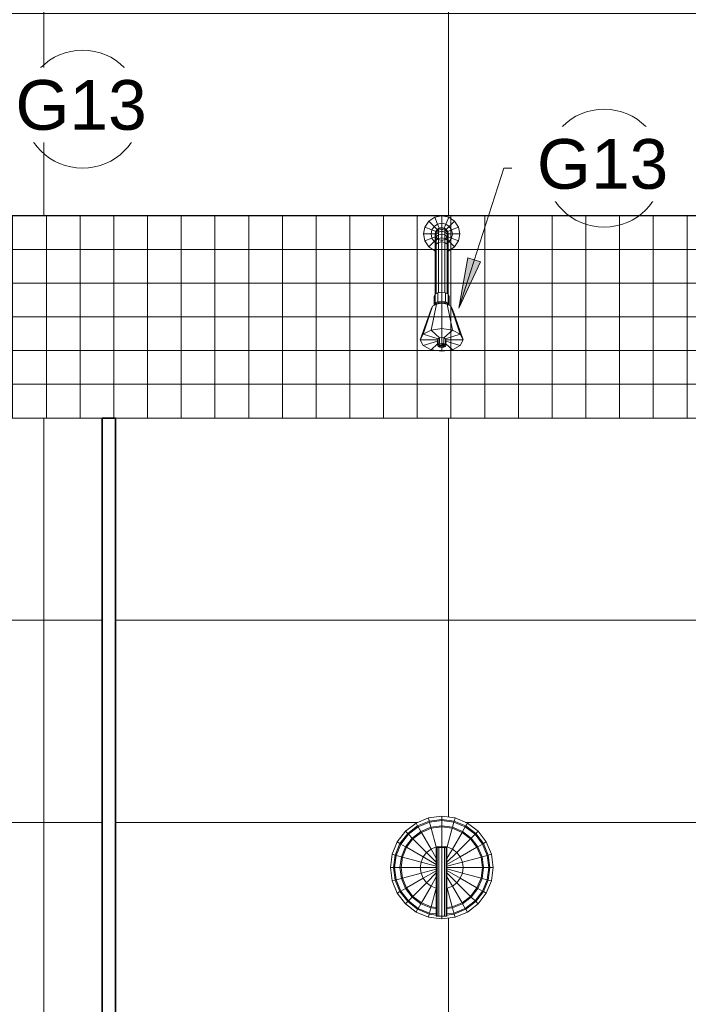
# Model space of a CAD drawing. Header units: metres. Extents: x -10.1 to 50.7, y -18 to 8.5.
# Tile 102 of 109: x 35.2 to 36.2, y 0.9 to 2.4. Entities that reach past the tile are written whole.
import ezdxf

# ---------------------------------------------------------------- set-up
doc = ezdxf.new("R2010")
doc.units = ezdxf.units.M
for name, color, linetype, lineweight in [('A-ANNO-KEYN', 231, 'Continuous', 9), ('A-DETL', 90, 'Continuous', 18), ('A-DETL-GENF', 92, 'Continuous', 18), ('A-WALL', 113, 'Continuous', 18), ('A-WALL-PATT', 111, 'Continuous', 35), ('G-IMPT', 8, 'Continuous', 18), ('P-SANR-FIXT', 6, 'Continuous', 18)]:
    doc.layers.add(name, color=color, linetype=linetype, lineweight=lineweight)
doc.styles.add('Arial_1', font='arial.ttf', dxfattribs={"height": 0.073765})

# ---------------------------------------------------------------- blocks, each defined once
blk = doc.blocks.new('Kohler_-_K-T8226_Taboret_Shower_Trim_1533 - t8226_dxf-717986-Vista H')
at = {"layer": 'G-IMPT'}
for p, q in [((-16.1246, 2.0833), (-16.1188, 2.0921)), ((-16.1188, 2.0921), (-16.11, 2.0979)), ((-16.1188, 2.0921), (-16.1109, 2.0842)), ((-16.11, 2.0979), (-16.0997, 2.1)), ((-16.11, 2.0979), (-16.1058, 2.0877)), ((-16.1058, 2.0877), (-16.0997, 2.0889)), ((-16.0997, 2.1), (-16.0894, 2.0979)), ((-16.0997, 2.1), (-16.0997, 2.0889)), ((-16.0997, 2.0889), (-16.0936, 2.0877)), ((-16.0997, 2.0889), (-16.0997, 2.0825)), ((-16.0894, 2.0979), (-16.0936, 2.0877)), ((-16.0894, 2.0979), (-16.0806, 2.0921)), ((-16.0806, 2.0921), (-16.0885, 2.0842)), ((-16.0806, 2.0921), (-16.0748, 2.0833)), ((-16.1267, 2.073), (-16.1246, 2.0833)), ((-16.1246, 2.0833), (-16.1144, 2.0791)), ((-16.1156, 2.073), (-16.1144, 2.0791)), ((-16.1144, 2.0791), (-16.1109, 2.0842)), ((-16.1144, 2.0791), (-16.1085, 2.0766)), ((-16.1109, 2.0842), (-16.1058, 2.0877)), ((-16.1109, 2.0842), (-16.1065, 2.0797)), ((-16.1092, 2.073), (-16.1079, 2.0778)), ((-16.1092, 2.0724), (-16.1079, 2.0772)), ((-16.1092, 2.073), (-16.1085, 2.0766)), ((-16.1092, 2.0708), (-16.1079, 2.0755)), ((-16.1085, 2.0766), (-16.1081, 2.0772)), ((-16.1045, 2.0812), (-16.1079, 2.0778)), ((-16.1045, 2.0806), (-16.1079, 2.0772)), ((-16.1045, 2.0788), (-16.1079, 2.0755)), ((-16.1079, 2.0778), (-16.1079, 2.0778)), ((-16.1079, 2.0778), (-16.1079, 2.0772)), ((-16.1079, 2.0772), (-16.1079, 2.0755)), ((-16.1045, 2.0758), (-16.1079, 2.0726)), ((-16.1079, 2.0755), (-16.1079, 2.0726)), ((-16.1073, 2.0784), (-16.1065, 2.0797)), ((-16.1065, 2.0797), (-16.1051, 2.0806)), ((-16.1058, 2.0877), (-16.1034, 2.0818)), ((-16.0997, 2.0825), (-16.1045, 2.0812)), ((-16.0997, 2.0819), (-16.1045, 2.0806)), ((-16.1045, 2.0812), (-16.1045, 2.0806)), ((-16.1045, 2.0806), (-16.1045, 2.0788)), ((-16.0997, 2.08), (-16.1045, 2.0788)), ((-16.1045, 2.0788), (-16.1045, 2.0758)), ((-16.0997, 2.077), (-16.1045, 2.0758)), ((-16.1045, 2.0758), (-16.1045, 2.0716)), ((-16.104, 2.0814), (-16.1034, 2.0818)), ((-16.1034, 2.0818), (-16.0997, 2.0825)), ((-16.0997, 2.0825), (-16.0961, 2.0818)), ((-16.0949, 2.0812), (-16.0997, 2.0825)), ((-16.0997, 2.0825), (-16.0997, 2.0819)), ((-16.0949, 2.0806), (-16.0997, 2.0819)), ((-16.0997, 2.0819), (-16.0997, 2.08)), ((-16.0949, 2.0788), (-16.0997, 2.08)), ((-16.0997, 2.08), (-16.0997, 2.077)), ((-16.0949, 2.0758), (-16.0997, 2.077)), ((-16.0997, 2.077), (-16.0997, 2.0728)), ((-16.0936, 2.0877), (-16.0961, 2.0818)), ((-16.0961, 2.0818), (-16.0954, 2.0814)), ((-16.0915, 2.0778), (-16.0949, 2.0812)), ((-16.0949, 2.0812), (-16.0949, 2.0806)), ((-16.0915, 2.0772), (-16.0949, 2.0806)), ((-16.0949, 2.0806), (-16.0949, 2.0788)), ((-16.0915, 2.0755), (-16.0949, 2.0788)), ((-16.0949, 2.0788), (-16.0949, 2.0758)), ((-16.0915, 2.0726), (-16.0949, 2.0758)), ((-16.0949, 2.0758), (-16.0949, 2.0716)), ((-16.0943, 2.0806), (-16.093, 2.0797)), ((-16.0936, 2.0877), (-16.0885, 2.0842)), ((-16.0885, 2.0842), (-16.093, 2.0797)), ((-16.093, 2.0797), (-16.0921, 2.0784)), ((-16.0902, 2.073), (-16.0915, 2.0778)), ((-16.0915, 2.0778), (-16.0915, 2.0778)), ((-16.0915, 2.0778), (-16.0915, 2.0772)), ((-16.0902, 2.0724), (-16.0915, 2.0772)), ((-16.0915, 2.0772), (-16.0915, 2.0755)), ((-16.0902, 2.0708), (-16.0915, 2.0755)), ((-16.0915, 2.0755), (-16.0915, 2.0726)), ((-16.0914, 2.0773), (-16.0909, 2.0766)), ((-16.085, 2.0791), (-16.0909, 2.0766)), ((-16.0902, 2.073), (-16.0909, 2.0766)), ((-16.0885, 2.0842), (-16.085, 2.0791)), ((-16.0748, 2.0833), (-16.085, 2.0791)), ((-16.0838, 2.073), (-16.085, 2.0791)), ((-16.0727, 2.073), (-16.0748, 2.0833)), ((-16.1246, 2.0627), (-16.1267, 2.073)), ((-16.1267, 2.073), (-16.1156, 2.073)), ((-16.1246, 2.0627), (-16.1144, 2.0669)), ((-16.1188, 2.0539), (-16.1246, 2.0627)), ((-16.1188, 2.0539), (-16.1109, 2.0618)), ((-16.1144, 2.0669), (-16.1156, 2.073)), ((-16.1156, 2.073), (-16.1092, 2.073)), ((-16.1144, 2.0669), (-16.1092, 2.069)), ((-16.1109, 2.0618), (-16.1144, 2.0669)), ((-16.1109, 2.0618), (-16.1092, 2.0635)), ((-16.1092, 2.0606), (-16.1109, 2.0618)), ((-16.1083, 2.0696), (-16.1092, 2.073)), ((-16.1092, 2.073), (-16.1092, 2.0724)), ((-16.1092, 2.0682), (-16.1079, 2.0726)), ((-16.1092, 2.0724), (-16.1092, 2.0708)), ((-16.1092, 2.0708), (-16.1092, 2.0682)), ((-16.1092, 2.0645), (-16.1079, 2.0687)), ((-16.1092, 2.0682), (-16.1092, 2.0645)), ((-16.1092, 2.0645), (-16.1092, 2.0599)), ((-16.1092, 2.0599), (-16.1079, 2.0637)), ((-16.1092, 2.0599), (-16.1092, 2.0544)), ((-16.1079, 2.0726), (-16.1079, 2.0687)), ((-16.1045, 2.0716), (-16.1079, 2.0687)), ((-16.1079, 2.0687), (-16.1079, 2.0637)), ((-16.1079, 2.0682), (-16.1079, 2.0682)), ((-16.1079, 2.0682), (-16.1045, 2.0648)), ((-16.1045, 2.0664), (-16.1079, 2.0637)), ((-16.1079, 2.0637), (-16.1079, 2.0579)), ((-16.1045, 2.0604), (-16.1079, 2.0579)), ((-16.0997, 2.0728), (-16.1045, 2.0716)), ((-16.1045, 2.0716), (-16.1045, 2.0664)), ((-16.0997, 2.0675), (-16.1045, 2.0664)), ((-16.1045, 2.0664), (-16.1045, 2.0604)), ((-16.1045, 2.0648), (-16.0997, 2.0635)), ((-16.0997, 2.0613), (-16.1045, 2.0604)), ((-16.1045, 2.0604), (-16.1045, 1.9858)), ((-16.0949, 2.0716), (-16.0997, 2.0728)), ((-16.0997, 2.0728), (-16.0997, 2.0675)), ((-16.0949, 2.0664), (-16.0997, 2.0675)), ((-16.0997, 2.0675), (-16.0997, 2.0613)), ((-16.0997, 2.0635), (-16.0949, 2.0648)), ((-16.0949, 2.0604), (-16.0997, 2.0613)), ((-16.0997, 2.0613), (-16.0997, 1.9865)), ((-16.0915, 2.0687), (-16.0949, 2.0716)), ((-16.0949, 2.0716), (-16.0949, 2.0664)), ((-16.0949, 2.0648), (-16.0915, 2.0682)), ((-16.0915, 2.0637), (-16.0949, 2.0664)), ((-16.0949, 2.0664), (-16.0949, 2.0604)), ((-16.0915, 2.0579), (-16.0949, 2.0604)), ((-16.0949, 2.0604), (-16.0949, 1.9858)), ((-16.0902, 2.0682), (-16.0915, 2.0726)), ((-16.0915, 2.0726), (-16.0915, 2.0687)), ((-16.0902, 2.0645), (-16.0915, 2.0687)), ((-16.0915, 2.0687), (-16.0915, 2.0637)), ((-16.0915, 2.0682), (-16.0915, 2.0682)), ((-16.0902, 2.0599), (-16.0915, 2.0637)), ((-16.0915, 2.0637), (-16.0915, 2.0579)), ((-16.0911, 2.0697), (-16.0902, 2.073)), ((-16.0902, 2.073), (-16.0902, 2.0724)), ((-16.0838, 2.073), (-16.0902, 2.073)), ((-16.0902, 2.0724), (-16.0902, 2.0708)), ((-16.0902, 2.0708), (-16.0902, 2.0682)), ((-16.085, 2.0669), (-16.0902, 2.069)), ((-16.0902, 2.0682), (-16.0902, 2.0645)), ((-16.0902, 2.0645), (-16.0902, 2.0599)), ((-16.0885, 2.0618), (-16.0902, 2.0635)), ((-16.0885, 2.0618), (-16.0902, 2.0606)), ((-16.0902, 2.0599), (-16.0902, 2.0544)), ((-16.085, 2.0669), (-16.0885, 2.0618)), ((-16.0806, 2.0539), (-16.0885, 2.0618)), ((-16.085, 2.0669), (-16.0838, 2.073)), ((-16.0748, 2.0627), (-16.085, 2.0669)), ((-16.0727, 2.073), (-16.0838, 2.073)), ((-16.0748, 2.0627), (-16.0806, 2.0539)), ((-16.0748, 2.0627), (-16.0727, 2.073)), ((-16.11, 2.0481), (-16.1188, 2.0539)), ((-16.11, 2.0481), (-16.1092, 2.05)), ((-16.1092, 2.0479), (-16.11, 2.0481)), ((-16.1092, 2.0544), (-16.1079, 2.0579)), ((-16.1092, 2.0544), (-16.1092, 1.9837)), ((-16.1079, 2.0579), (-16.1079, 1.9843)), ((-16.0902, 2.0544), (-16.0915, 2.0579)), ((-16.0915, 2.0579), (-16.0915, 1.9843)), ((-16.0902, 2.0544), (-16.0902, 1.9837)), ((-16.0894, 2.0481), (-16.0902, 2.05)), ((-16.0894, 2.0481), (-16.0902, 2.0479)), ((-16.0806, 2.0539), (-16.0894, 2.0481)), ((-16.0997, 1.9865), (-16.1053, 1.9857)), ((-16.0997, 1.9865), (-16.0942, 1.9857)), ((-16.0997, 1.9865), (-16.0997, 1.973)), ((-16.1093, 1.9835), (-16.1108, 1.9806)), ((-16.1108, 1.9806), (-16.1108, 1.9673)), ((-16.1053, 1.9857), (-16.1093, 1.9835)), ((-16.1093, 1.9835), (-16.1093, 1.9701)), ((-16.1053, 1.9722), (-16.1093, 1.9701)), ((-16.1053, 1.9857), (-16.1053, 1.9722)), ((-16.1053, 1.9722), (-16.0997, 1.973)), ((-16.1053, 1.9722), (-16.1037, 1.9708)), ((-16.0997, 1.973), (-16.0997, 1.9713)), ((-16.0997, 1.973), (-16.0942, 1.9722)), ((-16.0942, 1.9722), (-16.0957, 1.9708)), ((-16.0901, 1.9835), (-16.0942, 1.9857)), ((-16.0942, 1.9857), (-16.0942, 1.9722)), ((-16.0901, 1.9701), (-16.0942, 1.9722)), ((-16.0886, 1.9806), (-16.0901, 1.9835)), ((-16.0901, 1.9835), (-16.0901, 1.9701)), ((-16.0886, 1.9806), (-16.0886, 1.9674)), ((-16.1156, 1.9617), (-16.1315, 1.916)), ((-16.1135, 1.9659), (-16.1272, 1.9244)), ((-16.1077, 1.969), (-16.1156, 1.9305)), ((-16.1135, 1.9659), (-16.1156, 1.9617)), ((-16.1077, 1.969), (-16.1135, 1.9659)), ((-16.1093, 1.9701), (-16.1107, 1.9674)), ((-16.1093, 1.9701), (-16.1066, 1.9692)), ((-16.1077, 1.969), (-16.0997, 1.9702)), ((-16.1037, 1.9708), (-16.1066, 1.9692)), ((-16.1037, 1.9708), (-16.0997, 1.9713)), ((-16.1037, 1.9708), (-16.1037, 1.9696)), ((-16.0997, 1.9713), (-16.0997, 1.9702)), ((-16.0997, 1.9713), (-16.0957, 1.9708)), ((-16.0997, 1.9702), (-16.0918, 1.969)), ((-16.0997, 1.9702), (-16.0997, 1.9328)), ((-16.0928, 1.9692), (-16.0957, 1.9708)), ((-16.0957, 1.9708), (-16.0957, 1.9696)), ((-16.0901, 1.9701), (-16.0928, 1.9692)), ((-16.086, 1.9659), (-16.0918, 1.969)), ((-16.0918, 1.969), (-16.0838, 1.9305)), ((-16.0888, 1.9674), (-16.0901, 1.9701)), ((-16.0838, 1.9617), (-16.086, 1.9659)), ((-16.086, 1.9659), (-16.0722, 1.9244)), ((-16.0838, 1.9617), (-16.068, 1.916)), ((-16.1156, 1.9305), (-16.1272, 1.9244)), ((-16.1156, 1.9305), (-16.1272, 1.9244)), ((-16.1156, 1.9305), (-16.0997, 1.9328)), ((-16.0997, 1.9328), (-16.1156, 1.9305)), ((-16.1156, 1.9305), (-16.1029, 1.9189)), ((-16.0997, 1.9328), (-16.0838, 1.9305)), ((-16.0997, 1.9328), (-16.0838, 1.9305)), ((-16.0997, 1.9328), (-16.0997, 1.9193)), ((-16.0838, 1.9305), (-16.0965, 1.9189)), ((-16.0722, 1.9244), (-16.0838, 1.9305)), ((-16.0722, 1.9244), (-16.0838, 1.9305)), ((-16.1272, 1.9244), (-16.1315, 1.916)), ((-16.1272, 1.9244), (-16.1315, 1.916)), ((-16.1315, 1.916), (-16.1272, 1.9076)), ((-16.1315, 1.916), (-16.1272, 1.9076)), ((-16.1315, 1.916), (-16.1061, 1.916)), ((-16.1272, 1.9244), (-16.1052, 1.9177)), ((-16.1272, 1.9076), (-16.1061, 1.914)), ((-16.1052, 1.9177), (-16.1061, 1.916)), ((-16.1061, 1.916), (-16.1061, 1.9079)), ((-16.1029, 1.9189), (-16.1052, 1.9177)), ((-16.1052, 1.9177), (-16.1052, 1.9096)), ((-16.1029, 1.9189), (-16.0997, 1.9193)), ((-16.1029, 1.9189), (-16.1029, 1.9108)), ((-16.0997, 1.9193), (-16.0997, 1.9113)), ((-16.0997, 1.9193), (-16.0965, 1.9189)), ((-16.0942, 1.9177), (-16.0965, 1.9189)), ((-16.0965, 1.9189), (-16.0965, 1.9108)), ((-16.0722, 1.9244), (-16.0942, 1.9177)), ((-16.0934, 1.916), (-16.0942, 1.9177)), ((-16.0942, 1.9177), (-16.0942, 1.9096)), ((-16.0934, 1.916), (-16.0934, 1.9079)), ((-16.068, 1.916), (-16.0934, 1.916)), ((-16.0722, 1.9076), (-16.0934, 1.914)), ((-16.068, 1.916), (-16.0722, 1.9244)), ((-16.068, 1.916), (-16.0722, 1.9244)), ((-16.0722, 1.9076), (-16.068, 1.916)), ((-16.0722, 1.9076), (-16.068, 1.916)), ((-16.1272, 1.9076), (-16.1156, 1.9014)), ((-16.1272, 1.9076), (-16.1156, 1.9014)), ((-16.1156, 1.9014), (-16.1061, 1.9101)), ((-16.1156, 1.9014), (-16.0997, 1.8991)), ((-16.1156, 1.9014), (-16.0997, 1.8991)), ((-16.1052, 1.9096), (-16.1061, 1.9079)), ((-16.0997, 1.9079), (-16.1061, 1.9079)), ((-16.1061, 1.9079), (-16.1052, 1.9062)), ((-16.1029, 1.9108), (-16.1052, 1.9096)), ((-16.1052, 1.9096), (-16.0997, 1.9079)), ((-16.0997, 1.9079), (-16.1052, 1.9062)), ((-16.1052, 1.9062), (-16.1029, 1.905)), ((-16.1029, 1.9108), (-16.0997, 1.9113)), ((-16.0997, 1.9079), (-16.1029, 1.905)), ((-16.1029, 1.905), (-16.0997, 1.9045)), ((-16.0997, 1.9113), (-16.0997, 1.9079)), ((-16.0997, 1.9113), (-16.0965, 1.9108)), ((-16.0997, 1.9079), (-16.0965, 1.9108)), ((-16.0997, 1.9079), (-16.0942, 1.9096)), ((-16.0997, 1.9079), (-16.0997, 1.9045)), ((-16.0997, 1.9079), (-16.0965, 1.905)), ((-16.0997, 1.9079), (-16.0942, 1.9062)), ((-16.0997, 1.9079), (-16.0934, 1.9079)), ((-16.0997, 1.9045), (-16.0965, 1.905)), ((-16.0997, 1.8991), (-16.0997, 1.9045)), ((-16.0997, 1.8991), (-16.0838, 1.9014)), ((-16.0997, 1.8991), (-16.0838, 1.9014)), ((-16.0942, 1.9096), (-16.0965, 1.9108)), ((-16.0965, 1.905), (-16.0942, 1.9062)), ((-16.0934, 1.9079), (-16.0942, 1.9096)), ((-16.0942, 1.9062), (-16.0934, 1.9079)), ((-16.0838, 1.9014), (-16.0934, 1.9101)), ((-16.0838, 1.9014), (-16.0722, 1.9076)), ((-16.0838, 1.9014), (-16.0722, 1.9076)), ((-16.1536, 1.1871), (-16.1378, 1.1992)), ((-16.1378, 1.1992), (-16.1194, 1.2068)), ((-16.1378, 1.1992), (-16.1354, 1.1951)), ((-16.1354, 1.1951), (-16.1182, 1.2022)), ((-16.1346, 1.1937), (-16.1178, 1.2007)), ((-16.1194, 1.2068), (-16.0997, 1.2094)), ((-16.1194, 1.2068), (-16.1182, 1.2022)), ((-16.1182, 1.2022), (-16.0997, 1.2046)), ((-16.1182, 1.2022), (-16.1178, 1.2007)), ((-16.1178, 1.2007), (-16.0997, 1.203)), ((-16.1178, 1.2007), (-16.1157, 1.193)), ((-16.0997, 1.2094), (-16.08, 1.2068)), ((-16.0997, 1.2094), (-16.0997, 1.2046)), ((-16.0997, 1.2046), (-16.0812, 1.2022)), ((-16.0997, 1.2046), (-16.0997, 1.203)), ((-16.0997, 1.203), (-16.0816, 1.2007)), ((-16.0997, 1.203), (-16.0997, 1.1951)), ((-16.0816, 1.2007), (-16.0837, 1.193)), ((-16.0812, 1.2022), (-16.0816, 1.2007)), ((-16.0816, 1.2007), (-16.0648, 1.1937)), ((-16.08, 1.2068), (-16.0812, 1.2022)), ((-16.0812, 1.2022), (-16.064, 1.1951)), ((-16.08, 1.2068), (-16.0616, 1.1992)), ((-16.0616, 1.1992), (-16.064, 1.1951)), ((-16.0616, 1.1992), (-16.0458, 1.1871)), ((-16.1657, 1.1713), (-16.1536, 1.1871)), ((-16.1616, 1.1689), (-16.1502, 1.1837)), ((-16.1536, 1.1871), (-16.1502, 1.1837)), ((-16.1502, 1.1837), (-16.1354, 1.1951)), ((-16.1502, 1.1837), (-16.1491, 1.1826)), ((-16.1491, 1.1826), (-16.1346, 1.1937)), ((-16.1435, 1.177), (-16.1307, 1.1868)), ((-16.1424, 1.1758), (-16.1299, 1.1854)), ((-16.1354, 1.1951), (-16.1346, 1.1937)), ((-16.1346, 1.1937), (-16.1307, 1.1868)), ((-16.1307, 1.1868), (-16.1157, 1.193)), ((-16.1307, 1.1868), (-16.1299, 1.1854)), ((-16.1299, 1.1854), (-16.1153, 1.1915)), ((-16.1299, 1.1854), (-16.1156, 1.1607)), ((-16.1157, 1.193), (-16.0997, 1.1951)), ((-16.1157, 1.193), (-16.1153, 1.1915)), ((-16.1153, 1.1915), (-16.0997, 1.1935)), ((-16.1153, 1.1915), (-16.1079, 1.1639)), ((-16.0997, 1.1951), (-16.0997, 1.1935)), ((-16.0997, 1.1951), (-16.0837, 1.193)), ((-16.0997, 1.1935), (-16.0997, 1.1649)), ((-16.0997, 1.1935), (-16.0841, 1.1915)), ((-16.0841, 1.1915), (-16.0915, 1.1639)), ((-16.0837, 1.193), (-16.0841, 1.1915)), ((-16.0841, 1.1915), (-16.0696, 1.1854)), ((-16.0696, 1.1854), (-16.0838, 1.1607)), ((-16.0837, 1.193), (-16.0688, 1.1868)), ((-16.0688, 1.1868), (-16.0696, 1.1854)), ((-16.0696, 1.1854), (-16.0571, 1.1758)), ((-16.0648, 1.1937), (-16.0688, 1.1868)), ((-16.0688, 1.1868), (-16.0559, 1.177)), ((-16.064, 1.1951), (-16.0648, 1.1937)), ((-16.0648, 1.1937), (-16.0503, 1.1826)), ((-16.064, 1.1951), (-16.0492, 1.1837)), ((-16.0492, 1.1837), (-16.0503, 1.1826)), ((-16.0458, 1.1871), (-16.0492, 1.1837)), ((-16.0492, 1.1837), (-16.0378, 1.1689)), ((-16.0458, 1.1871), (-16.0337, 1.1713)), ((-16.1733, 1.1529), (-16.1657, 1.1713)), ((-16.1687, 1.1517), (-16.1616, 1.1689)), ((-16.1657, 1.1713), (-16.1616, 1.1689)), ((-16.1616, 1.1689), (-16.1602, 1.1681)), ((-16.1602, 1.1681), (-16.1491, 1.1826)), ((-16.1533, 1.1641), (-16.1435, 1.177)), ((-16.152, 1.1634), (-16.1424, 1.1758)), ((-16.1491, 1.1826), (-16.1435, 1.177)), ((-16.1435, 1.177), (-16.1424, 1.1758)), ((-16.1424, 1.1758), (-16.1222, 1.1556)), ((-16.0571, 1.1758), (-16.0773, 1.1556)), ((-16.0559, 1.177), (-16.0571, 1.1758)), ((-16.0571, 1.1758), (-16.0475, 1.1634)), ((-16.0503, 1.1826), (-16.0559, 1.177)), ((-16.0559, 1.177), (-16.0461, 1.1641)), ((-16.0503, 1.1826), (-16.0392, 1.1681)), ((-16.0378, 1.1689), (-16.0392, 1.1681)), ((-16.0337, 1.1713), (-16.0378, 1.1689)), ((-16.0378, 1.1689), (-16.0307, 1.1517)), ((-16.0337, 1.1713), (-16.0261, 1.1529)), ((-16.1672, 1.1513), (-16.1602, 1.1681)), ((-16.1602, 1.1681), (-16.1533, 1.1641)), ((-16.1595, 1.1492), (-16.1533, 1.1641)), ((-16.158, 1.1488), (-16.152, 1.1634)), ((-16.1533, 1.1641), (-16.152, 1.1634)), ((-16.152, 1.1634), (-16.1272, 1.1491)), ((-16.1272, 1.1491), (-16.1222, 1.1556)), ((-16.1222, 1.1556), (-16.1156, 1.1607)), ((-16.1222, 1.1556), (-16.1078, 1.1412)), ((-16.1156, 1.1607), (-16.1079, 1.1639)), ((-16.1156, 1.1607), (-16.1078, 1.1471)), ((-16.1079, 1.1639), (-16.0997, 1.1649)), ((-16.1079, 1.1639), (-16.1076, 1.1628)), ((-16.1078, 1.0612), (-16.1078, 1.1628)), ((-16.1078, 1.1628), (-16.1067, 1.1628)), ((-16.1067, 1.1628), (-16.1038, 1.1628)), ((-16.1067, 1.0612), (-16.1067, 1.1628)), ((-16.1038, 1.1628), (-16.0998, 1.1628)), ((-16.1038, 1.0612), (-16.1038, 1.1628)), ((-16.0998, 1.1628), (-16.0958, 1.1628)), ((-16.0998, 1.0612), (-16.0998, 1.1628)), ((-16.0997, 1.1649), (-16.0915, 1.1639)), ((-16.0997, 1.1649), (-16.0997, 1.1628)), ((-16.0958, 1.1628), (-16.0929, 1.1628)), ((-16.0958, 1.0612), (-16.0958, 1.1628)), ((-16.0929, 1.1628), (-16.0919, 1.1628)), ((-16.0929, 1.0612), (-16.0929, 1.1628)), ((-16.0915, 1.1639), (-16.0919, 1.1624)), ((-16.0919, 1.0612), (-16.0919, 1.1628)), ((-16.0838, 1.1607), (-16.0919, 1.1468)), ((-16.0773, 1.1556), (-16.0919, 1.141)), ((-16.0915, 1.1639), (-16.0838, 1.1607)), ((-16.0838, 1.1607), (-16.0773, 1.1556)), ((-16.0773, 1.1556), (-16.0722, 1.1491)), ((-16.0475, 1.1634), (-16.0722, 1.1491)), ((-16.0461, 1.1641), (-16.0475, 1.1634)), ((-16.0475, 1.1634), (-16.0414, 1.1488)), ((-16.0392, 1.1681), (-16.0461, 1.1641)), ((-16.0461, 1.1641), (-16.0399, 1.1492)), ((-16.0392, 1.1681), (-16.0322, 1.1513)), ((-16.1759, 1.1332), (-16.1733, 1.1529)), ((-16.1733, 1.1529), (-16.1687, 1.1517)), ((-16.1712, 1.1332), (-16.1687, 1.1517)), ((-16.1696, 1.1332), (-16.1672, 1.1513)), ((-16.1687, 1.1517), (-16.1672, 1.1513)), ((-16.1672, 1.1513), (-16.1595, 1.1492)), ((-16.1616, 1.1332), (-16.1595, 1.1492)), ((-16.16, 1.1332), (-16.158, 1.1488)), ((-16.1595, 1.1492), (-16.158, 1.1488)), ((-16.158, 1.1488), (-16.1304, 1.1414)), ((-16.1315, 1.1332), (-16.1304, 1.1414)), ((-16.1304, 1.1414), (-16.1272, 1.1491)), ((-16.1304, 1.1414), (-16.1078, 1.1353)), ((-16.1272, 1.1491), (-16.1078, 1.1378)), ((-16.0722, 1.1491), (-16.0919, 1.1377)), ((-16.069, 1.1414), (-16.0919, 1.1353)), ((-16.0722, 1.1491), (-16.069, 1.1414)), ((-16.0414, 1.1488), (-16.069, 1.1414)), ((-16.068, 1.1332), (-16.069, 1.1414)), ((-16.0399, 1.1492), (-16.0414, 1.1488)), ((-16.0394, 1.1332), (-16.0414, 1.1488)), ((-16.0322, 1.1513), (-16.0399, 1.1492)), ((-16.0378, 1.1332), (-16.0399, 1.1492)), ((-16.0307, 1.1517), (-16.0322, 1.1513)), ((-16.0299, 1.1332), (-16.0322, 1.1513)), ((-16.0261, 1.1529), (-16.0307, 1.1517)), ((-16.0283, 1.1332), (-16.0307, 1.1517)), ((-16.0235, 1.1332), (-16.0261, 1.1529)), ((-16.1733, 1.1135), (-16.1759, 1.1332)), ((-16.1759, 1.1332), (-16.1712, 1.1332)), ((-16.1687, 1.1147), (-16.1712, 1.1332)), ((-16.1712, 1.1332), (-16.1696, 1.1332)), ((-16.1672, 1.1151), (-16.1696, 1.1332)), ((-16.1696, 1.1332), (-16.1616, 1.1332)), ((-16.1595, 1.1172), (-16.1616, 1.1332)), ((-16.1616, 1.1332), (-16.16, 1.1332)), ((-16.158, 1.1176), (-16.16, 1.1332)), ((-16.16, 1.1332), (-16.1315, 1.1332)), ((-16.158, 1.1176), (-16.1304, 1.125)), ((-16.1304, 1.125), (-16.1315, 1.1332)), ((-16.1315, 1.1332), (-16.1078, 1.1332)), ((-16.1304, 1.125), (-16.1078, 1.131)), ((-16.1272, 1.1173), (-16.1304, 1.125)), ((-16.1272, 1.1173), (-16.1078, 1.1285)), ((-16.1222, 1.1107), (-16.1078, 1.1252)), ((-16.068, 1.1332), (-16.0919, 1.1332)), ((-16.069, 1.125), (-16.0919, 1.1311)), ((-16.0722, 1.1173), (-16.0919, 1.1287)), ((-16.0773, 1.1107), (-16.0919, 1.1254)), ((-16.069, 1.125), (-16.0722, 1.1173)), ((-16.069, 1.125), (-16.068, 1.1332)), ((-16.0414, 1.1176), (-16.069, 1.125)), ((-16.0394, 1.1332), (-16.068, 1.1332)), ((-16.0414, 1.1176), (-16.0394, 1.1332)), ((-16.0399, 1.1172), (-16.0378, 1.1332)), ((-16.0378, 1.1332), (-16.0394, 1.1332)), ((-16.0299, 1.1332), (-16.0378, 1.1332)), ((-16.0322, 1.1151), (-16.0299, 1.1332)), ((-16.0307, 1.1147), (-16.0283, 1.1332)), ((-16.0283, 1.1332), (-16.0299, 1.1332)), ((-16.0235, 1.1332), (-16.0283, 1.1332)), ((-16.0261, 1.1135), (-16.0235, 1.1332)), ((-16.1733, 1.1135), (-16.1687, 1.1147)), ((-16.1657, 1.0951), (-16.1733, 1.1135)), ((-16.1687, 1.1147), (-16.1672, 1.1151)), ((-16.1616, 1.0975), (-16.1687, 1.1147)), ((-16.1672, 1.1151), (-16.1595, 1.1172)), ((-16.1602, 1.0983), (-16.1672, 1.1151)), ((-16.1595, 1.1172), (-16.158, 1.1176)), ((-16.1533, 1.1022), (-16.1595, 1.1172)), ((-16.152, 1.103), (-16.158, 1.1176)), ((-16.152, 1.103), (-16.1272, 1.1173)), ((-16.1424, 1.0905), (-16.1222, 1.1107)), ((-16.1222, 1.1107), (-16.1272, 1.1173)), ((-16.1156, 1.1057), (-16.1222, 1.1107)), ((-16.1156, 1.1057), (-16.1078, 1.1193)), ((-16.0838, 1.1057), (-16.0919, 1.1196)), ((-16.0773, 1.1107), (-16.0838, 1.1057)), ((-16.0722, 1.1173), (-16.0773, 1.1107)), ((-16.0571, 1.0905), (-16.0773, 1.1107)), ((-16.0475, 1.103), (-16.0722, 1.1173)), ((-16.0414, 1.1176), (-16.0475, 1.103)), ((-16.0399, 1.1172), (-16.0461, 1.1022)), ((-16.0399, 1.1172), (-16.0414, 1.1176)), ((-16.0322, 1.1151), (-16.0399, 1.1172)), ((-16.0322, 1.1151), (-16.0392, 1.0983)), ((-16.0307, 1.1147), (-16.0378, 1.0975)), ((-16.0261, 1.1135), (-16.0337, 1.0951)), ((-16.0307, 1.1147), (-16.0322, 1.1151)), ((-16.0261, 1.1135), (-16.0307, 1.1147)), ((-16.1657, 1.0951), (-16.1616, 1.0975)), ((-16.1616, 1.0975), (-16.1602, 1.0983)), ((-16.1502, 1.0827), (-16.1616, 1.0975)), ((-16.1602, 1.0983), (-16.1533, 1.1022)), ((-16.1491, 1.0838), (-16.1602, 1.0983)), ((-16.1533, 1.1022), (-16.152, 1.103)), ((-16.1435, 1.0894), (-16.1533, 1.1022)), ((-16.1424, 1.0905), (-16.152, 1.103)), ((-16.1299, 1.0809), (-16.1156, 1.1057)), ((-16.1079, 1.1025), (-16.1156, 1.1057)), ((-16.1153, 1.0749), (-16.1079, 1.1025)), ((-16.1079, 1.1025), (-16.1078, 1.1032)), ((-16.0915, 1.1025), (-16.0919, 1.1039)), ((-16.0915, 1.1025), (-16.0919, 1.1025)), ((-16.0838, 1.1057), (-16.0915, 1.1025)), ((-16.0841, 1.0749), (-16.0915, 1.1025)), ((-16.0696, 1.0809), (-16.0838, 1.1057)), ((-16.0475, 1.103), (-16.0571, 1.0905)), ((-16.0461, 1.1022), (-16.0559, 1.0894)), ((-16.0392, 1.0983), (-16.0503, 1.0838)), ((-16.0378, 1.0975), (-16.0492, 1.0827)), ((-16.0461, 1.1022), (-16.0475, 1.103)), ((-16.0392, 1.0983), (-16.0461, 1.1022)), ((-16.0378, 1.0975), (-16.0392, 1.0983)), ((-16.0337, 1.0951), (-16.0378, 1.0975)), ((-16.1536, 1.0793), (-16.1657, 1.0951)), ((-16.1536, 1.0793), (-16.1502, 1.0827)), ((-16.1502, 1.0827), (-16.1491, 1.0838)), ((-16.1354, 1.0713), (-16.1502, 1.0827)), ((-16.1491, 1.0838), (-16.1435, 1.0894)), ((-16.1346, 1.0727), (-16.1491, 1.0838)), ((-16.1435, 1.0894), (-16.1424, 1.0905)), ((-16.1307, 1.0796), (-16.1435, 1.0894)), ((-16.1299, 1.0809), (-16.1424, 1.0905)), ((-16.1307, 1.0796), (-16.1299, 1.0809)), ((-16.1153, 1.0749), (-16.1299, 1.0809)), ((-16.0696, 1.0809), (-16.0841, 1.0749)), ((-16.0571, 1.0905), (-16.0696, 1.0809)), ((-16.0688, 1.0796), (-16.0696, 1.0809)), ((-16.0559, 1.0894), (-16.0688, 1.0796)), ((-16.0503, 1.0838), (-16.0648, 1.0727)), ((-16.0492, 1.0827), (-16.064, 1.0713)), ((-16.0559, 1.0894), (-16.0571, 1.0905)), ((-16.0503, 1.0838), (-16.0559, 1.0894)), ((-16.0492, 1.0827), (-16.0503, 1.0838)), ((-16.0458, 1.0793), (-16.0492, 1.0827)), ((-16.0337, 1.0951), (-16.0458, 1.0793)), ((-16.1378, 1.0672), (-16.1536, 1.0793)), ((-16.1378, 1.0672), (-16.1354, 1.0713)), ((-16.1194, 1.0596), (-16.1378, 1.0672)), ((-16.1354, 1.0713), (-16.1346, 1.0727)), ((-16.1182, 1.0642), (-16.1354, 1.0713)), ((-16.1346, 1.0727), (-16.1307, 1.0796)), ((-16.1178, 1.0657), (-16.1346, 1.0727)), ((-16.1157, 1.0734), (-16.1307, 1.0796)), ((-16.1178, 1.0657), (-16.1157, 1.0734)), ((-16.1157, 1.0734), (-16.1153, 1.0749)), ((-16.1078, 1.0723), (-16.1157, 1.0734)), ((-16.1078, 1.0739), (-16.1153, 1.0749)), ((-16.0841, 1.0749), (-16.0919, 1.0739)), ((-16.0837, 1.0734), (-16.0919, 1.0723)), ((-16.0837, 1.0734), (-16.0841, 1.0749)), ((-16.0688, 1.0796), (-16.0837, 1.0734)), ((-16.0816, 1.0657), (-16.0837, 1.0734)), ((-16.0648, 1.0727), (-16.0816, 1.0657)), ((-16.064, 1.0713), (-16.0812, 1.0642)), ((-16.0616, 1.0672), (-16.08, 1.0596)), ((-16.0648, 1.0727), (-16.0688, 1.0796)), ((-16.064, 1.0713), (-16.0648, 1.0727)), ((-16.0616, 1.0672), (-16.064, 1.0713)), ((-16.0458, 1.0793), (-16.0616, 1.0672)), ((-16.1194, 1.0596), (-16.1182, 1.0642)), ((-16.0997, 1.057), (-16.1194, 1.0596)), ((-16.1182, 1.0642), (-16.1178, 1.0657)), ((-16.1078, 1.0628), (-16.1182, 1.0642)), ((-16.1078, 1.0644), (-16.1178, 1.0657)), ((-16.1078, 1.0612), (-16.1067, 1.0612)), ((-16.1067, 1.0612), (-16.1038, 1.0612)), ((-16.1038, 1.0612), (-16.0998, 1.0612)), ((-16.0998, 1.0612), (-16.0958, 1.0612)), ((-16.0997, 1.057), (-16.0997, 1.0612)), ((-16.08, 1.0596), (-16.0997, 1.057)), ((-16.0958, 1.0612), (-16.0929, 1.0612)), ((-16.0929, 1.0612), (-16.0919, 1.0612)), ((-16.0816, 1.0657), (-16.0919, 1.0644)), ((-16.0812, 1.0642), (-16.0919, 1.0628)), ((-16.0812, 1.0642), (-16.0816, 1.0657)), ((-16.08, 1.0596), (-16.0812, 1.0642))]:
    blk.add_line(p, q, dxfattribs=at)
blk = doc.blocks.new('Kohler_-_K-T8226_Taboret_Shower_Trim_1533 - Kohler_-_K-T8226_Taboret_Shower_Trim_1533-204706-Vista H')
blk.add_blockref('Kohler_-_K-T8226_Taboret_Shower_Trim_1533 - t8226_dxf-717986-Vista H', (0, 0))
blk = doc.blocks.new('M_Identificador de nota-chave - Texto da nota-chave-86548-Vista H')
at = {"layer": 'A-ANNO-KEYN'}
blk.add_circle((-13.3581, 1.2845), 0.0875, dxfattribs=at)

msp = doc.modelspace()

# ---------------------------------------------------------------- hatches: boundary and pattern name
at = {"layer": 'A-ANNO-KEYN'}
msp.add_hatch(color=256, dxfattribs=at).paths.add_polyline_path([(35.8535, 1.9632), (35.8859, 2.0316), (35.8671, 2.0376)], flags=0)
at = {"layer": 'A-DETL-GENF'}
h = msp.add_hatch(dxfattribs=at)
h.set_pattern_fill('FP_24', color=12, style=0, pattern_type=2)
h.set_pattern_definition([(0, (-10.658, 0), (0, 0.05), []), (90, (-10.658, 0), (-0.05, 3e-18), [])])
h.paths.add_polyline_path([(34.3658, 1.8), (37.7634, 1.8), (37.7634, 2.1), (34.3658, 2.1), (34.3658, 1.9837)], flags=0)
at = {"layer": 'A-WALL-PATT', "lineweight": 18}
h = msp.add_hatch(dxfattribs=at)
h.set_pattern_fill('FP_22', color=256, style=0, pattern_type=2)
h.set_pattern_definition([(0, (-14.562, -0.3), (0, 0.3), []), (90, (-14.562, -0.3), (-0.6, 4e-17), [])])
h.paths.add_polyline_path([(34.2158, 0), (34.2158, 0), (34.2158, 0)], flags=0)
h.paths.add_polyline_path([(34.5797, 0), (35.3246, 0), (35.3246, 1.8), (34.3658, 1.8), (34.3658, 0), (34.567, 0)], flags=0)
h.paths.add_polyline_path([(37.2896, 0), (37.2896, 1.8), (36.3296, 1.8), (36.3296, 0), (36.8148, 0)], flags=0)
h.paths.add_polyline_path([(35.3446, 0), (36.3096, 0), (36.3096, 1.8), (35.3446, 1.8), (35.3446, 0.9416)], flags=0)
h.paths.add_polyline_path([(37.3096, 0), (37.7634, 0), (37.7634, 1.8), (37.3096, 1.8), (37.3096, 0.55), (37.7125, 0.55), (37.7125, 0.5), (37.3096, 0.5), (37.3096, 0.1646)], flags=0)
h.paths.add_polyline_path([(34.5104, 0.0973), (34.4897, 0.1), (34.4704, 0.108), (34.4539, 0.1208), (34.4411, 0.1373), (34.4331, 0.1566), (34.4304, 0.1773), (34.5104, 0.1773), (34.5104, 0.1)], flags=0)
h.paths.add_polyline_path([(34.6404, 0.1423), (34.6404, 0.2112), (34.6895, 0.1768)], flags=0)
h.paths.add_polyline_path([(34.5904, 0.1773), (34.5104, 0.1773), (34.5104, 0.2573), (34.5311, 0.2546), (34.5504, 0.2466), (34.567, 0.2339), (34.5797, 0.2173), (34.5877, 0.198)], flags=0)
h.paths.add_polyline_path([(34.4754, 0.3273), (34.5104, 0.3773), (34.5454, 0.3273), (34.5104, 0.3273)], flags=0)
h.paths.add_polyline_path([(36.8109, 1.057), (36.7912, 1.0596), (36.7728, 1.0672), (36.757, 1.0793), (36.7449, 1.0951), (36.7373, 1.1135), (36.7347, 1.1332), (36.7373, 1.1529), (36.7449, 1.1713), (36.757, 1.1871), (36.7728, 1.1992), (36.7912, 1.2068), (36.8109, 1.2094), (36.8306, 1.2068), (36.849, 1.1992), (36.8648, 1.1871), (36.8769, 1.1713), (36.8845, 1.1529), (36.8871, 1.1332), (36.8845, 1.1135), (36.8769, 1.0951), (36.8648, 1.0793), (36.849, 1.0672), (36.8306, 1.0596), (36.811, 1.057)], flags=0)
h.paths.add_polyline_path([(35.8283, 1.057), (35.8086, 1.0596), (35.7902, 1.0672), (35.7744, 1.0793), (35.7623, 1.0951), (35.7547, 1.1135), (35.7521, 1.1332), (35.7547, 1.1529), (35.7623, 1.1713), (35.7744, 1.1871), (35.7902, 1.1992), (35.8086, 1.2068), (35.8283, 1.2094), (35.848, 1.2068), (35.8664, 1.1992), (35.8822, 1.1871), (35.8943, 1.1713), (35.9019, 1.1529), (35.9045, 1.1332), (35.9019, 1.1135), (35.8943, 1.0951), (35.8822, 1.0793), (35.8664, 1.0672), (35.848, 1.0596), (35.8284, 1.057)], flags=0)
h.paths.add_polyline_path([(34.8483, 1.0592), (34.8286, 1.0618), (34.8102, 1.0694), (34.7944, 1.0815), (34.7823, 1.0973), (34.7747, 1.1157), (34.7721, 1.1354), (34.7747, 1.1551), (34.7823, 1.1735), (34.7944, 1.1893), (34.8102, 1.2014), (34.8286, 1.209), (34.8483, 1.2116), (34.868, 1.209), (34.8864, 1.2014), (34.9022, 1.1893), (34.9143, 1.1735), (34.9219, 1.1551), (34.9245, 1.1354), (34.9219, 1.1157), (34.9143, 1.0973), (34.9022, 1.0815), (34.8864, 1.0694), (34.868, 1.0618), (34.8483, 1.0592)], flags=0)
h.paths.add_polyline_path([(36.7839, 2.1), (37.7634, 2.1), (37.7634, 3.2), (34.3658, 3.2), (34.3658, 2.1), (34.838, 2.1001), (34.8483, 2.1022), (34.8595, 2.1), (36.7742, 2.1)], flags=0)

# ---------------------------------------------------------------- linework, layer by layer
at = {"layer": 'A-ANNO-KEYN'}
for p, q in [((35.8535, 1.9632), (35.9203, 2.1706)), ((35.9203, 2.1706), (35.97, 2.1706)), ((35.8671, 2.0376), (35.8535, 1.9632)), ((35.8535, 1.9632), (35.8859, 2.0316)), ((35.8859, 2.0316), (35.8671, 2.0376))]:
    msp.add_line(p, q, dxfattribs=at)
at = {"layer": 'A-DETL'}
for p, q in [((37.7634, 2.1), (34.3658, 2.1)), ((34.3658, 1.8), (37.7634, 1.8))]:
    msp.add_line(p, q, dxfattribs=at)
at = {"layer": 'A-WALL', "lineweight": 35}
for p, q in [((35.3446, 1.8), (35.3246, 1.8)), ((35.3246, 1.8), (35.3246, 0)), ((35.3446, 0), (35.3446, 1.8))]:
    msp.add_line(p, q, dxfattribs=at)

# ---------------------------------------------------------------- block references
at = {"layer": 'A-ANNO-KEYN'}
for p in [(48.6538, 0.9736), (49.4271, 0.8861)]:
    msp.add_blockref('M_Identificador de nota-chave - Texto da nota-chave-86548-Vista H', p, dxfattribs=at)
at = {"layer": 'P-SANR-FIXT'}
msp.add_blockref('Kohler_-_K-T8226_Taboret_Shower_Trim_1533 - Kohler_-_K-T8226_Taboret_Shower_Trim_1533-204706-Vista H', (51.928, 0), dxfattribs=at)

# ---------------------------------------------------------------- next in the draw order: texts
at = {"layer": 'A-ANNO-KEYN', "char_height": 0.07376, "width": 0.2322, "attachment_point": 2, "line_spacing_factor": 0.938532, "style": 'Arial_1', "bg_fill": 3, "box_fill_scale": 1.25, "bg_fill_color": 0, "bg_fill_transparency": 0}
for insert in [(35.2935, 2.3013), (36.0668, 2.2138)]:
    msp.add_mtext('G13', dxfattribs=dict(at, insert=insert))

doc.saveas('drawing.dxf')
